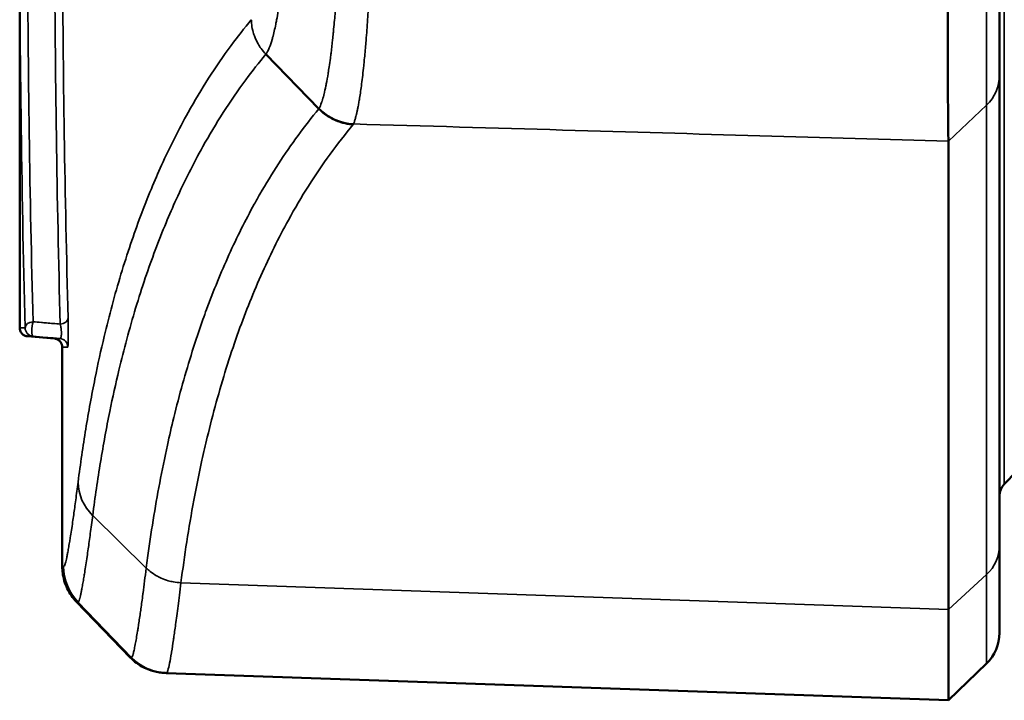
# Model space of a CAD drawing. Header units: millimetres. Extents: x 38 to 2514, y 38 to 1622.
# Tile 122 of 256: x 986 to 998, y 782 to 790. Entities that reach past the tile are written whole.
import ezdxf

# ---------------------------------------------------------------- set-up
doc = ezdxf.new("R2010")
doc.units = ezdxf.units.MM
doc.header["$LTSCALE"] = 7.692308
doc.layers.add('Visible (ISO)', color=7, linetype='Continuous', lineweight=50)
doc.layers.add('Visible Narrow (ISO)', color=7, linetype='Continuous', lineweight=35)

msp = doc.modelspace()

# ---------------------------------------------------------------- linework, layer by layer
at = {"layer": 'Visible (ISO)'}
for p, q in [((997.6154, 791.2243), (997.6154, 789.0546)), ((986.1154, 786.0874), (986.1154, 791.0813)), ((989.6279, 788.6575), (989.0052, 789.2988)), ((997.6154, 789.0546), (997.6154, 783.5303)), ((997.0158, 788.2766), (997.0158, 782.7813)), ((986.5239, 785.96), (986.2065, 785.9878)), ((986.6154, 783.2849), (986.6154, 785.8604)), ((998.0589, 784.652), (997.6715, 784.2508)), ((987.4121, 782.2175), (986.7838, 782.8682)), ((997.4627, 782.1453), (997.0158, 781.7137)), ((987.8228, 782.0347), (987.8388, 782.0341)), ((997.0158, 781.7137), (987.8388, 782.0341))]:
    msp.add_line(p, q, dxfattribs=at)
for centre, radius, start, end in [((997.8154, 784.1119), 0.2, 136, 180), ((997.1154, 782.505), 0.5, 314, 0)]:
    msp.add_arc(centre, radius, start, end, dxfattribs=at)
for points, knots in [([(997.0158, 791.2244), (997.0149, 790.9749), (997.0133, 790.7264), (997.0111, 790.2285), (997.0105, 789.9821), (997.0098, 789.5949), (997.0097, 789.4462), (997.0097, 789.169), (997.0098, 789.0411), (997.0105, 788.7558), (997.0111, 788.6137), (997.0133, 788.3981), (997.0149, 788.3221), (997.0158, 788.2766)], [0.000001, 0.000001, 0.000001, 0.000001, 0.07485014, 0.07485014, 0.15412675, 0.15412675, 0.20817444, 0.20817444, 0.26222314, 0.26222314, 0.34150081, 0.34150081, 0.41634888, 0.41634888, 0.41634888, 0.41634888]), ([(989.6279, 788.6575), (989.6494, 788.6355), (989.6725, 788.6151), (989.6971, 788.5967), (989.7128, 788.5849), (989.729, 788.5739), (989.7458, 788.5636), (989.7673, 788.5505), (989.7897, 788.5386), (989.8127, 788.5281), (989.8358, 788.5177), (989.8594, 788.5087), (989.8834, 788.5012), (989.9168, 788.4907), (989.951, 788.4832), (989.9853, 788.4787), (990.0003, 788.4767), (990.0153, 788.4753), (990.0303, 788.4744)], [0, 0, 0, 0, 0.203506, 0.203506, 0.203506, 0.33333333, 0.33333333, 0.33333333, 0.5, 0.5, 0.5, 0.66666667, 0.66666667, 0.66666667, 0.89899903, 0.89899903, 0.89899903, 1, 1, 1, 1]), ([(986.2065, 785.9878), (986.2041, 785.988), (986.2013, 785.9884), (986.1963, 785.9892), (986.1939, 785.9897), (986.1843, 785.9921), (986.1772, 785.9947), (986.1614, 786.0026), (986.1529, 786.0087), (986.1379, 786.0233), (986.1315, 786.032), (986.1217, 786.0509), (986.1183, 786.0613), (986.1158, 786.0769), (986.1154, 786.0822), (986.1154, 786.0874)], [0, 0, 0, 0, 0.000817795, 0.000817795, 0.001556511, 0.001556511, 0.003784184, 0.003784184, 0.006859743, 0.006859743, 0.010046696, 0.010046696, 0.013232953, 0.013232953, 0.014806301, 0.014806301, 0.014806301, 0.014806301]), ([(986.6154, 785.8604), (986.6154, 785.871), (986.6136, 785.8818), (986.607, 785.902), (986.6019, 785.9116), (986.5892, 785.9287), (986.5814, 785.9362), (986.564, 785.9484), (986.5542, 785.9532), (986.5408, 785.9572), (986.5375, 785.958), (986.5324, 785.959), (986.5307, 785.9593), (986.5273, 785.9597), (986.5255, 785.9599), (986.5239, 785.96)], [0, 0, 0, 0, 0.003186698, 0.003186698, 0.006373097, 0.006373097, 0.009559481, 0.009559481, 0.01274546, 0.01274546, 0.013773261, 0.013773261, 0.014297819, 0.014297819, 0.014835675, 0.014835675, 0.014835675, 0.014835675]), ([(997.6154, 783.5303), (997.6154, 783.4681), (997.6154, 783.4095), (997.6154, 783.2986), (997.6154, 783.2463), (997.6154, 783.1823), (997.6154, 783.1674), (997.6154, 783.1196), (997.6154, 783.0883), (997.6154, 783.0285), (997.6154, 783), (997.6154, 782.9455), (997.6154, 782.9196), (997.6154, 782.89), (997.6154, 782.8853), (997.6154, 782.8526), (997.6154, 782.8262), (997.6154, 782.7764), (997.6154, 782.753), (997.6154, 782.7144), (997.6154, 782.6986), (997.6154, 782.664), (997.6154, 782.6457), (997.6154, 782.6126), (997.6154, 782.5976), (997.6154, 782.573), (997.6154, 782.563), (997.6154, 782.5386), (997.6154, 782.5263), (997.6154, 782.5096), (997.6154, 782.505), (997.6154, 782.505)], [0.00000019, 0.00000019, 0.00000019, 0.00000019, 0.08553598, 0.08553598, 0.17264283, 0.17264283, 0.2, 0.2, 0.26201955, 0.26201955, 0.32467527, 0.32467527, 0.38783622, 0.38783622, 0.4, 0.4, 0.47285277, 0.47285277, 0.54517548, 0.54517548, 0.6, 0.6, 0.67189625, 0.67189625, 0.74231232, 0.74231232, 0.8, 0.8, 0.8999989, 0.8999989, 0.9999978, 0.9999978, 0.9999978, 0.9999978]), ([(986.7838, 782.8682), (986.7388, 782.9147), (986.701, 782.9694), (986.6459, 783.0854), (986.6277, 783.1482), (986.6169, 783.2357), (986.6154, 783.2603), (986.6154, 783.2849)], [0, 0, 0, 0, 0.019426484, 0.019426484, 0.038533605, 0.038533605, 0.045898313, 0.045898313, 0.045898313, 0.045898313]), ([(997.0158, 782.7813), (997.0152, 782.4284), (997.0155, 782.1612), (997.0155, 781.8035), (997.0152, 781.7137), (997.0158, 781.7137)], [0.000001, 0.000001, 0.000001, 0.000001, 0.32830478, 0.32830478, 0.65660855, 0.65660855, 0.65660855, 0.65660855]), ([(987.8228, 782.0347), (987.8003, 782.0355), (987.7778, 782.0375), (987.7337, 782.0441), (987.7119, 782.0486), (987.6493, 782.0651), (987.6091, 782.0804), (987.5125, 782.1297), (987.4579, 782.17), (987.4121, 782.2175)], [0, 0, 0, 0, 0.00674176, 0.00674176, 0.01339972, 0.01339972, 0.02615183, 0.02615183, 0.045954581, 0.045954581, 0.045954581, 0.045954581])]:
    msp.add_open_spline(points, degree=3, knots=knots, dxfattribs=at)
for points in [[(986.2065, 785.9878), (986.2065, 785.9878), (986.2065, 785.9878), (986.2065, 785.9878)], [(986.5239, 785.96), (986.5239, 785.96), (986.5239, 785.96), (986.5239, 785.96)]]:
    msp.add_open_spline(points, degree=3, dxfattribs=at)
at = {"layer": 'Visible Narrow (ISO)'}
for p, q in [((997.6715, 784.2508), (997.6715, 801.1346)), ((997.4627, 788.701), (997.0158, 788.2766)), ((997.4627, 788.701), (997.4627, 783.1899)), ((986.1893, 786.0874), (986.1158, 786.0874)), ((986.6801, 785.8604), (986.6154, 785.8604)), ((987.6005, 783.2668), (986.9719, 783.8837)), ((986.6315, 783.2849), (986.6154, 783.2849)), ((997.4627, 783.1899), (997.0158, 782.7813)), ((997.0158, 782.7813), (988.0082, 783.0939)), ((986.7999, 782.8676), (986.7838, 782.8682)), ((987.4281, 782.217), (986.7999, 782.8676)), ((987.4121, 782.2175), (987.4281, 782.217))]:
    msp.add_line(p, q, dxfattribs=at)
for centre, major_axis, ratio, start_param, end_param in [((1384.0722, 791.1904), (-397.9568, -0.2168), 0.7044493, 6.2828011, 6.3006156), ((1384.1625, 791.247), (-397.9558, -0.0505), 0.7046108, 0.0022311, 0.0179692), ((1384.4895, 791.2661), (-397.9654, -0.0107), 0.705173, 0.0025383, 0.0182636), ((1384.5692, 791.339), (-397.9538, 0.1237), 0.7053347, 0.0034008, 0.0187468), ((997.1154, 789.0546), (0.5, 0), 0.9832161, 5.4803337, 6.2831853), ((990.0542, 789.0694), (-0.5209, 0.2979), 0.978447, 1.2903458, 2.0458355), ((986.5837, 786.2009), (0.1, 0.0026), 0.7089259, 4.7628183, 6.2461247), ((986.2785, 786.0874), (-0.1, -0.0025), 0.7094704, 4.7637037, 6.2475593), ((986.2785, 786.0874), (0, -0.1), 0.9996851, 4.712389, 6.1959264), ((986.2785, 786.0874), (-0.0087, -0.0996), 0.1819574, 3.9392991, 6.280963), ((986.5801, 785.8604), (0, 0.1), 0.9996766, 4.712389, 6.1959253), ((987.4002, 784.2758), (-0.5952, 0.076), 0.9466825, 0.1340191, 0.8951057), ((997.1154, 783.5303), (0.5, 0), 0.9466694, 5.4803338, 6.2831853), ((987.2314, 783.2844), (0, -0.6), 0.9999196, 4.712389, 5.4803352)]:
    msp.add_ellipse(centre, major_axis=major_axis, ratio=ratio, start_param=start_param, end_param=end_param, dxfattribs=at)
for points, knots in [([(989.0052, 789.2988), (989.0184, 789.3168), (989.0317, 789.3418), (989.0449, 789.3744), (989.056, 789.4018), (989.0672, 789.4345), (989.0781, 789.4719), (989.0801, 789.479), (989.0822, 789.4862), (989.0842, 789.4936), (989.097, 789.54), (989.1093, 789.5927), (989.1208, 789.6497), (989.1241, 789.6663), (989.1274, 789.6834), (989.1307, 789.7007), (989.137, 789.7349), (989.1431, 789.7704), (989.149, 789.8068), (989.1503, 789.815), (989.1516, 789.8232), (989.1528, 789.8315), (989.1589, 789.8708), (989.1647, 789.9111), (989.1701, 789.9518), (989.1734, 789.9768), (989.1766, 790.002), (989.1797, 790.0273), (989.1805, 790.0335), (989.1812, 790.0397), (989.1819, 790.0458), (989.1892, 790.1063), (989.1957, 790.1673), (989.2015, 790.2282), (989.2059, 790.2733), (989.2099, 790.3184), (989.2136, 790.3633), (989.2154, 790.3851), (989.2171, 790.4068), (989.2188, 790.4285), (989.2196, 790.4402), (989.2205, 790.452), (989.2214, 790.4636), (989.225, 790.5128), (989.2282, 790.5615), (989.2311, 790.6093), (989.2314, 790.6142), (989.2317, 790.6191), (989.232, 790.6239), (989.2339, 790.6569), (989.2357, 790.6895), (989.2374, 790.7219), (989.239, 790.752), (989.2404, 790.7819), (989.2417, 790.8117), (989.243, 790.8404), (989.2442, 790.869), (989.2453, 790.8979), (989.2457, 790.9092), (989.2462, 790.9206), (989.2466, 790.9321), (989.2474, 790.954), (989.2481, 790.9762), (989.2488, 790.9986), (989.2498, 791.0284), (989.2506, 791.0588), (989.2514, 791.09), (989.2522, 791.1201), (989.2529, 791.151), (989.2535, 791.1828), (989.2536, 791.1884), (989.2537, 791.1939), (989.2538, 791.1995), (989.2546, 791.2469), (989.2552, 791.2964), (989.2556, 791.3478), (989.2558, 791.3736), (989.256, 791.3998), (989.256, 791.4264)], [0.00000001, 0.00000001, 0.00000001, 0.00000001, 0.08333333, 0.08333333, 0.08333333, 0.15340434, 0.15340434, 0.15340434, 0.16666667, 0.16666667, 0.16666667, 0.25, 0.25, 0.25, 0.2743606, 0.2743606, 0.2743606, 0.3224805, 0.3224805, 0.3224805, 0.33333333, 0.33333333, 0.33333333, 0.3849552, 0.3849552, 0.3849552, 0.41666667, 0.41666667, 0.41666667, 0.42438349, 0.42438349, 0.42438349, 0.5, 0.5, 0.5, 0.55605654, 0.55605654, 0.55605654, 0.58333333, 0.58333333, 0.58333333, 0.59810731, 0.59810731, 0.59810731, 0.66032239, 0.66032239, 0.66032239, 0.66666667, 0.66666667, 0.66666667, 0.70981356, 0.70981356, 0.70981356, 0.75, 0.75, 0.75, 0.78875601, 0.78875601, 0.78875601, 0.80402402, 0.80402402, 0.80402402, 0.83333333, 0.83333333, 0.83333333, 0.87234798, 0.87234798, 0.87234798, 0.91009729, 0.91009729, 0.91009729, 0.91666667, 0.91666667, 0.91666667, 0.97219826, 0.97219826, 0.97219826, 1, 1, 1, 1]), ([(989.886, 791.4271), (989.8858, 791.4069), (989.8855, 791.3856), (989.8853, 791.3636), (989.8851, 791.3533), (989.885, 791.3428), (989.8849, 791.3321), (989.8845, 791.304), (989.8841, 791.2748), (989.8836, 791.2443), (989.8835, 791.2386), (989.8835, 791.2328), (989.8834, 791.2269), (989.8833, 791.222), (989.8832, 791.217), (989.8831, 791.212), (989.8826, 791.1797), (989.882, 791.1462), (989.8813, 791.1111), (989.8812, 791.1034), (989.881, 791.0955), (989.8808, 791.0876), (989.8802, 791.0543), (989.8794, 791.0197), (989.8785, 790.9837), (989.8783, 790.9726), (989.878, 790.9613), (989.8777, 790.9499), (989.8768, 790.9158), (989.8759, 790.8804), (989.8748, 790.8437), (989.8744, 790.8286), (989.8739, 790.8134), (989.8734, 790.7979), (989.8723, 790.7631), (989.8711, 790.7271), (989.8698, 790.69), (989.8691, 790.6704), (989.8683, 790.6505), (989.8675, 790.6302), (989.8662, 790.595), (989.8647, 790.5588), (989.8631, 790.5216), (989.862, 790.4968), (989.8608, 790.4715), (989.8596, 790.4458), (989.858, 790.4106), (989.8562, 790.3747), (989.8543, 790.3378), (989.8527, 790.3071), (989.851, 790.2758), (989.8491, 790.244), (989.8472, 790.2096), (989.8451, 790.1745), (989.8429, 790.1387), (989.8406, 790.1017), (989.8382, 790.0639), (989.8356, 790.0254), (989.8333, 789.9924), (989.831, 789.9589), (989.8285, 789.9248), (989.8252, 789.881), (989.8218, 789.8363), (989.8181, 789.7911), (989.8156, 789.7603), (989.8129, 789.7293), (989.8101, 789.6981), (989.807, 789.6631), (989.8038, 789.6279), (989.8004, 789.5928), (989.7989, 789.5775), (989.7974, 789.5622), (989.7959, 789.5469), (989.7932, 789.5204), (989.7905, 789.494), (989.7876, 789.468), (989.7818, 789.4143), (989.7758, 789.3619), (989.7696, 789.3122), (989.7671, 789.2923), (989.7646, 789.2727), (989.762, 789.2537), (989.7572, 789.2168), (989.7522, 789.1817), (989.7473, 789.1485), (989.7454, 789.1357), (989.7435, 789.1232), (989.7416, 789.111), (989.7396, 789.0979), (989.7375, 789.0851), (989.7355, 789.0727), (989.7282, 789.0279), (989.721, 788.9875), (989.7139, 788.9511), (989.7124, 788.9435), (989.7109, 788.9361), (989.7094, 788.9288), (989.7019, 788.8918), (989.6945, 788.8593), (989.6871, 788.8298), (989.6861, 788.8259), (989.6852, 788.8221), (989.6842, 788.8183), (989.6776, 788.7928), (989.671, 788.7697), (989.6641, 788.7482), (989.6627, 788.7438), (989.6613, 788.7396), (989.6599, 788.7353), (989.6594, 788.7338), (989.6588, 788.7323), (989.6583, 788.7307), (989.6493, 788.7045), (989.6397, 788.6809), (989.6299, 788.6621)], [0.00000001, 0.00000001, 0.00000001, 0.00000001, 0.03784537, 0.03784537, 0.03784537, 0.05555556, 0.05555556, 0.05555556, 0.10228898, 0.10228898, 0.10228898, 0.11111111, 0.11111111, 0.11111111, 0.11859777, 0.11859777, 0.11859777, 0.16666667, 0.16666667, 0.16666667, 0.1773503, 0.1773503, 0.1773503, 0.22222222, 0.22222222, 0.22222222, 0.23611895, 0.23611895, 0.23611895, 0.27777778, 0.27777778, 0.27777778, 0.29487816, 0.29487816, 0.29487816, 0.33333333, 0.33333333, 0.33333333, 0.3536382, 0.3536382, 0.3536382, 0.38888889, 0.38888889, 0.38888889, 0.41238872, 0.41238872, 0.41238872, 0.44444444, 0.44444444, 0.44444444, 0.47116729, 0.47116729, 0.47116729, 0.5, 0.5, 0.5, 0.52989503, 0.52989503, 0.52989503, 0.55555556, 0.55555556, 0.55555556, 0.58859113, 0.58859113, 0.58859113, 0.61111111, 0.61111111, 0.61111111, 0.63636584, 0.63636584, 0.63636584, 0.64741988, 0.64741988, 0.64741988, 0.66666667, 0.66666667, 0.66666667, 0.70631048, 0.70631048, 0.70631048, 0.72222222, 0.72222222, 0.72222222, 0.75308365, 0.75308365, 0.75308365, 0.7650007, 0.7650007, 0.7650007, 0.77777778, 0.77777778, 0.77777778, 0.82374247, 0.82374247, 0.82374247, 0.83333333, 0.83333333, 0.83333333, 0.88238964, 0.88238964, 0.88238964, 0.88888889, 0.88888889, 0.88888889, 0.93240285, 0.93240285, 0.93240285, 0.94120561, 0.94120561, 0.94120561, 0.94444444, 0.94444444, 0.94444444, 1, 1, 1, 1]), ([(990.2625, 791.4204), (990.262, 791.3861), (990.2615, 791.3498), (990.2604, 791.2797), (990.2598, 791.2464), (990.2591, 791.2051), (990.259, 791.1985), (990.2582, 791.1542), (990.2575, 791.1147), (990.2565, 791.0686), (990.2564, 791.0639), (990.2555, 791.0207), (990.2546, 790.9806), (990.2534, 790.9299), (990.2532, 790.9211), (990.252, 790.8727), (990.2509, 790.8316), (990.2493, 790.776), (990.2489, 790.7629), (990.2473, 790.709), (990.246, 790.667), (990.2439, 790.606), (990.2433, 790.5882), (990.2412, 790.5289), (990.2396, 790.4863), (990.237, 790.4196), (990.236, 790.3965), (990.2332, 790.329), (990.2312, 790.2838), (990.2278, 790.2111), (990.2265, 790.1844), (990.2232, 790.1172), (990.221, 790.0761), (990.2168, 789.9982), (990.2148, 789.9616), (990.2102, 789.8824), (990.2076, 789.8398), (990.2022, 789.7563), (990.1995, 789.7157), (990.1938, 789.634), (990.1909, 789.593), (990.1847, 789.5117), (990.1815, 789.4715), (990.1777, 789.4258), (990.1772, 789.4202), (990.1741, 789.3835), (990.1714, 789.3527), (990.1659, 789.2921), (990.1631, 789.2623), (990.158, 789.21), (990.1557, 789.1873), (990.1494, 789.1261), (990.1453, 789.0887), (990.1372, 789.0176), (990.1331, 788.9839), (990.1249, 788.9201), (990.1208, 788.89), (990.1128, 788.8336), (990.1088, 788.8073), (990.1017, 788.7627), (990.0985, 788.7438), (990.0921, 788.7077), (990.0889, 788.6905), (990.0844, 788.6676), (990.0831, 788.6612), (990.0791, 788.6415), (990.0763, 788.6287), (990.0708, 788.6042), (990.068, 788.5925), (990.063, 788.5725), (990.0608, 788.5641), (990.0545, 788.5412), (990.0503, 788.5273), (990.0421, 788.5025), (990.038, 788.4915), (990.0337, 788.4811), (990.0335, 788.4805), (990.0332, 788.4799)], [0, 0, 0, 0, 0.0588235, 0.0588235, 0.1083999, 0.1083999, 0.1176471, 0.1176471, 0.1705182, 0.1705182, 0.1764706, 0.1764706, 0.2250984, 0.2250984, 0.2352941, 0.2352941, 0.2803713, 0.2803713, 0.2941176, 0.2941176, 0.3360367, 0.3360367, 0.3529412, 0.3529412, 0.3916477, 0.3916477, 0.4117647, 0.4117647, 0.449328, 0.449328, 0.4705882, 0.4705882, 0.5022317, 0.5022317, 0.5294118, 0.5294118, 0.5599825, 0.5599825, 0.5882353, 0.5882353, 0.6160543, 0.6160543, 0.6432237, 0.6432237, 0.6470588, 0.6470588, 0.6681626, 0.6681626, 0.6891754, 0.6891754, 0.7058824, 0.7058824, 0.7352941, 0.7352941, 0.7647059, 0.7647059, 0.7941176, 0.7941176, 0.8235294, 0.8235294, 0.8476823, 0.8476823, 0.8724151, 0.8724151, 0.8823529, 0.8823529, 0.9036726, 0.9036726, 0.9247895, 0.9247895, 0.9411765, 0.9411765, 0.9705882, 0.9705882, 0.9983555, 0.9983555, 1, 1, 1, 1]), ([(997.4627, 791.2245), (997.4627, 791.2244), (997.4627, 791.2244), (997.4626, 791.1768), (997.4625, 791.1275), (997.4624, 791.0484), (997.4623, 791.0196), (997.4622, 790.9524), (997.4621, 790.9137), (997.462, 790.8358), (997.4619, 790.7967), (997.4619, 790.7498), (997.4618, 790.743), (997.4618, 790.7033), (997.4618, 790.6698), (997.4616, 790.5905), (997.4616, 790.5443), (997.4615, 790.4845), (997.4615, 790.4715), (997.4613, 790.4009), (997.4613, 790.3427), (997.4612, 790.2456), (997.4611, 790.2069), (997.4611, 790.1383), (997.4611, 790.1085), (997.461, 790.0254), (997.461, 789.9722), (997.4609, 789.9044), (997.4609, 789.8894), (997.4609, 789.8203), (997.4608, 789.7666), (997.4608, 789.6721), (997.4608, 789.6309), (997.4608, 789.5879), (997.4608, 789.5853), (997.4608, 789.5437), (997.4608, 789.5054), (997.4608, 789.4308), (997.4609, 789.3944), (997.4609, 789.3494), (997.4609, 789.3398), (997.4609, 789.2961), (997.461, 789.2633), (997.461, 789.2121), (997.461, 789.1929), (997.4611, 789.1521), (997.4611, 789.1306), (997.4611, 789.0856), (997.4612, 789.0624), (997.4613, 789.0177), (997.4613, 788.9963), (997.4614, 788.9624), (997.4615, 788.9494), (997.4615, 788.9196), (997.4616, 788.9031), (997.4617, 788.8716), (997.4617, 788.8565), (997.4618, 788.8276), (997.4619, 788.8137), (997.4621, 788.7826), (997.4622, 788.7659), (997.4624, 788.7356), (997.4625, 788.722), (997.4627, 788.707), (997.4627, 788.7039), (997.4627, 788.701)], [0, 0, 0, 0, 0.00000948, 0.00000948, 0.05825614, 0.05825614, 0.09090909, 0.09090909, 0.13349528, 0.13349528, 0.17483749, 0.17483749, 0.18181818, 0.18181818, 0.21544747, 0.21544747, 0.26027921, 0.26027921, 0.27272727, 0.27272727, 0.32761097, 0.32761097, 0.36363636, 0.36363636, 0.39128564, 0.39128564, 0.44060092, 0.44060092, 0.45454545, 0.45454545, 0.50534632, 0.50534632, 0.54545455, 0.54545455, 0.54803089, 0.54803089, 0.58680546, 0.58680546, 0.62560828, 0.62560828, 0.63636364, 0.63636364, 0.67466641, 0.67466641, 0.69861284, 0.69861284, 0.72727273, 0.72727273, 0.76128482, 0.76128482, 0.79567945, 0.79567945, 0.81818182, 0.81818182, 0.84880526, 0.84880526, 0.87894809, 0.87894809, 0.90909091, 0.90909091, 0.94940492, 0.94940492, 0.98919134, 0.98919134, 0.99999643, 0.99999643, 0.99999643, 0.99999643]), ([(986.8008, 784.2758), (986.8281, 784.4894), (986.8583, 784.6967), (986.8911, 784.8977), (986.9244, 785.1014), (986.9603, 785.2987), (986.9988, 785.4894), (987.0332, 785.6599), (987.0695, 785.8252), (987.1077, 785.9854), (987.1372, 786.1093), (987.1678, 786.2301), (987.1995, 786.3482), (987.2331, 786.4735), (987.2679, 786.5957), (987.304, 786.7152), (987.3403, 786.8355), (987.3779, 786.9531), (987.4168, 787.0683), (987.4544, 787.1799), (987.4934, 787.2893), (987.5336, 787.3967), (987.5746, 787.5062), (987.617, 787.6137), (987.6609, 787.7194), (987.6994, 787.8123), (987.7392, 787.9038), (987.7801, 787.9942), (987.8284, 788.1008), (987.8785, 788.2057), (987.9305, 788.3092), (987.9826, 788.4126), (988.0366, 788.5147), (988.0927, 788.6155), (988.1686, 788.7514), (988.2484, 788.8852), (988.3323, 789.0163), (988.4163, 789.1474), (988.5043, 789.2757), (988.5966, 789.4008), (988.6728, 789.5041), (988.7519, 789.6052), (988.8339, 789.7039)], [0.00000004, 0.00000004, 0.00000004, 0.00000004, 0.08561852, 0.08561852, 0.08561852, 0.17242137, 0.17242137, 0.17242137, 0.25, 0.25, 0.25, 0.31003485, 0.31003485, 0.31003485, 0.37373808, 0.37373808, 0.37373808, 0.4378779, 0.4378779, 0.4378779, 0.5, 0.5, 0.5, 0.56329696, 0.56329696, 0.56329696, 0.61889103, 0.61889103, 0.61889103, 0.68444552, 0.68444552, 0.68444552, 0.75, 0.75, 0.75, 0.83845996, 0.83845996, 0.83845996, 0.92691991, 0.92691991, 0.92691991, 1, 1, 1, 1]), ([(989.0052, 789.2988), (988.9848, 789.3197), (988.9659, 789.3423), (988.9364, 789.383), (988.925, 789.4006), (988.8992, 789.4455), (988.8858, 789.4732), (988.8676, 789.5198), (988.8614, 789.5381), (988.8482, 789.585), (988.8423, 789.6139), (988.8359, 789.6632), (988.8344, 789.6836), (988.8339, 789.7039)], [0, 0, 0, 0, 0.19414994, 0.19414994, 0.33333333, 0.33333333, 0.53796707, 0.53796707, 0.66666667, 0.66666667, 0.86349978, 0.86349978, 1, 1, 1, 1]), ([(986.9719, 783.8837), (986.9996, 784.0987), (987.0302, 784.3073), (987.0635, 784.5094), (987.0972, 784.7142), (987.1336, 784.9124), (987.1726, 785.104), (987.2065, 785.2708), (987.2422, 785.4326), (987.2797, 785.5895), (987.3092, 785.7133), (987.3399, 785.8339), (987.3716, 785.9518), (987.4053, 786.0771), (987.4403, 786.1993), (987.4765, 786.3188), (987.5129, 786.4391), (987.5506, 786.5567), (987.5897, 786.6719), (987.6272, 786.7826), (987.6659, 786.8912), (987.706, 786.9978), (987.7471, 787.1072), (987.7895, 787.2146), (987.8335, 787.3203), (987.872, 787.4128), (987.9116, 787.5041), (987.9525, 787.5941), (988.0008, 787.7004), (988.0508, 787.805), (988.1028, 787.9082), (988.1548, 788.0113), (988.2088, 788.1131), (988.265, 788.2136), (988.3409, 788.3493), (988.4207, 788.4828), (988.5046, 788.6136), (988.5885, 788.7443), (988.6765, 788.8724), (988.7687, 788.9971), (988.8447, 789.1), (988.9235, 789.2006), (989.0052, 789.2988)], [0.00000123, 0.00000123, 0.00000123, 0.00000123, 0.08635098, 0.08635098, 0.08635098, 0.17384532, 0.17384532, 0.17384532, 0.25, 0.25, 0.25, 0.31007934, 0.31007934, 0.31007934, 0.37392606, 0.37392606, 0.37392606, 0.43820942, 0.43820942, 0.43820942, 0.5, 0.5, 0.5, 0.56339694, 0.56339694, 0.56339694, 0.61893438, 0.61893438, 0.61893438, 0.68446719, 0.68446719, 0.68446719, 0.75, 0.75, 0.75, 0.83851556, 0.83851556, 0.83851556, 0.92703112, 0.92703112, 0.92703112, 1, 1, 1, 1]), ([(989.6279, 788.6575), (989.5437, 788.5565), (989.4619, 788.4522), (989.3032, 788.2368), (989.2262, 788.1258), (989.0772, 787.8967), (989.0051, 787.7787), (988.9129, 787.6178), (988.8908, 787.5786), (988.8168, 787.444), (988.7658, 787.3467), (988.6666, 787.1482), (988.6184, 787.0469), (988.5249, 786.8404), (988.4796, 786.7353), (988.3919, 786.5212), (988.3496, 786.4123), (988.2944, 786.2629), (988.2802, 786.2234), (988.2224, 786.0608), (988.1808, 785.9364), (988.1013, 785.6843), (988.0635, 785.5565), (987.9911, 785.2968), (987.9566, 785.1647), (987.8977, 784.9245), (987.8725, 784.8162), (987.8161, 784.5606), (987.7862, 784.4136), (987.7306, 784.1197), (987.705, 783.9728), (987.6576, 783.6784), (987.6359, 783.531), (987.6108, 783.3455), (987.6056, 783.3061), (987.6005, 783.2668)], [0, 0, 0, 0, 0.07553465, 0.07553465, 0.15095912, 0.15095912, 0.226068, 0.226068, 0.25, 0.25, 0.3072403, 0.3072403, 0.36443987, 0.36443987, 0.42174722, 0.42174722, 0.47941821, 0.47941821, 0.5, 0.5, 0.56396627, 0.56396627, 0.62873841, 0.62873841, 0.69529295, 0.69529295, 0.75, 0.75, 0.82508754, 0.82508754, 0.90123403, 0.90123403, 0.97895522, 0.97895522, 1, 1, 1, 1]), ([(989.6299, 788.6621), (989.6296, 788.6614), (989.6292, 788.6607), (989.6285, 788.6591), (989.6283, 788.6583), (989.6279, 788.6575)], [0.00002591, 0.00002591, 0.00002591, 0.00002591, 0.5, 0.5, 1, 1, 1, 1]), ([(990.0332, 788.4799), (990.0327, 788.479), (990.0322, 788.4781), (990.0312, 788.4763), (990.0307, 788.4754), (990.0303, 788.4744)], [0, 0, 0, 0, 0.5, 0.5, 1, 1, 1, 1]), ([(997.0158, 788.2766), (996.2942, 788.2976), (995.5548, 788.3192), (994.8014, 788.3411), (994.048, 788.363), (993.2808, 788.3854), (992.4874, 788.4085), (991.6941, 788.4316), (990.8747, 788.4554), (990.0332, 788.4799)], [0, 0, 0, 0, 0.3333333, 0.3333333, 0.3333333, 0.6666667, 0.6666667, 0.6666667, 1, 1, 1, 1]), ([(990.0303, 788.4744), (989.9365, 788.3619), (989.8457, 788.2454), (989.6707, 788.0044), (989.5863, 787.88), (989.4234, 787.6225), (989.3449, 787.4894), (989.2119, 787.2475), (989.1562, 787.1405), (989.0483, 786.9218), (988.996, 786.8101), (988.8949, 786.5818), (988.8461, 786.4653), (988.7542, 786.2333), (988.711, 786.118), (988.6242, 785.8732), (988.5811, 785.7434), (988.4989, 785.4802), (988.4598, 785.3469), (988.3853, 785.076), (988.35, 784.9384), (988.2953, 784.7112), (988.2747, 784.6215), (988.2205, 784.375), (988.1889, 784.219), (988.1293, 783.8996), (988.1015, 783.7364), (988.0512, 783.4128), (988.0286, 783.2526), (988.0082, 783.0939)], [0, 0, 0, 0, 0.08355766, 0.08355766, 0.16682765, 0.16682765, 0.25, 0.25, 0.31294731, 0.31294731, 0.37590058, 0.37590058, 0.43916273, 0.43916273, 0.5, 0.5, 0.56702636, 0.56702636, 0.63486241, 0.63486241, 0.70446145, 0.70446145, 0.75, 0.75, 0.8299728, 0.8299728, 0.9149864, 0.9149864, 1, 1, 1, 1]), ([(986.2716, 786.1581), (986.3041, 786.1553), (986.3371, 786.1524), (986.3704, 786.1495), (986.3895, 786.1478), (986.4088, 786.1461), (986.4282, 786.1445), (986.4813, 786.1398), (986.5355, 786.1351), (986.5906, 786.1303)], [0, 0, 0, 0, 0.3178345, 0.3178345, 0.3178345, 0.5, 0.5, 0.5, 1, 1, 1, 1]), ([(986.5888, 785.96), (986.5901, 785.9599), (986.5915, 785.9603), (986.5931, 785.9615), (986.5933, 785.9617), (986.5946, 785.963), (986.5956, 785.9643), (986.5971, 785.967), (986.5976, 785.9681), (986.5988, 785.9711), (986.5995, 785.9731), (986.6007, 785.9775), (986.6012, 785.9799), (986.6024, 785.9858), (986.6029, 785.9894), (986.6036, 785.9953), (986.6038, 785.9974), (986.604, 786.0001), (986.6041, 786.0006), (986.6044, 786.0044), (986.6046, 786.0078), (986.6048, 786.0133), (986.6049, 786.0156), (986.605, 786.0218), (986.605, 786.0257), (986.6049, 786.0316), (986.6048, 786.0336), (986.6046, 786.0398), (986.6045, 786.0439), (986.6041, 786.0494), (986.604, 786.0508), (986.6036, 786.0567), (986.6032, 786.0611), (986.6027, 786.0663), (986.6026, 786.0672), (986.602, 786.0727), (986.6015, 786.0773), (986.6007, 786.0824), (986.6007, 786.0829), (986.5999, 786.0881), (986.5992, 786.0927), (986.5983, 786.0979), (986.5982, 786.0984), (986.5974, 786.1026), (986.5966, 786.1065), (986.5955, 786.1117), (986.5952, 786.1131), (986.5939, 786.1185), (986.5928, 786.1226), (986.5913, 786.1279), (986.591, 786.1291), (986.5906, 786.1303)], [0.00000009, 0.00000009, 0.00000009, 0.00000009, 0.06774375, 0.06774375, 0.08333333, 0.08333333, 0.13663424, 0.13663424, 0.16666667, 0.16666667, 0.20945509, 0.20945509, 0.25, 0.25, 0.30389457, 0.30389457, 0.33333333, 0.33333333, 0.3412525, 0.3412525, 0.38679979, 0.38679979, 0.41666667, 0.41666667, 0.4719404, 0.4719404, 0.5, 0.5, 0.5615477, 0.5615477, 0.58333333, 0.58333333, 0.65226917, 0.65226917, 0.66666667, 0.66666667, 0.74116233, 0.74116233, 0.75, 0.75, 0.82552643, 0.82552643, 0.83333333, 0.83333333, 0.89473442, 0.89473442, 0.91666667, 0.91666667, 0.98062373, 0.98062373, 0.99999992, 0.99999992, 0.99999992, 0.99999992]), ([(986.2065, 785.9878), (986.2065, 785.9878), (986.2072, 785.9878), (986.2087, 785.9878), (986.2093, 785.9878), (986.2099, 785.9878), (986.2107, 785.9878), (986.2139, 785.9878), (986.2189, 785.9878), (986.2258, 785.9878), (986.2326, 785.9878), (986.2413, 785.9878), (986.252, 785.9878), (986.2574, 785.9878), (986.2633, 785.9878), (986.2698, 785.9878)], [0.54559196, 0.54559196, 0.54559196, 0.54559196, 0.63303485, 0.63303485, 0.63303485, 0.66666667, 0.66666667, 0.66666667, 0.80240389, 0.80240389, 0.80240389, 0.93421379, 0.93421379, 0.93421379, 1, 1, 1, 1]), ([(986.5239, 785.96), (986.524, 785.96), (986.5247, 785.96), (986.5261, 785.96), (986.5267, 785.96), (986.5274, 785.96), (986.5283, 785.96), (986.5315, 785.96), (986.5365, 785.96), (986.5436, 785.96), (986.5505, 785.96), (986.5592, 785.96), (986.5701, 785.96), (986.5758, 785.96), (986.582, 785.96), (986.5888, 785.96)], [0.54513742, 0.54513742, 0.54513742, 0.54513742, 0.63062912, 0.63062912, 0.63062912, 0.66666667, 0.66666667, 0.66666667, 0.80137423, 0.80137423, 0.80137423, 0.93209742, 0.93209742, 0.93209742, 1, 1, 1, 1]), ([(986.6315, 783.2846), (986.6339, 783.2843), (986.6366, 783.2871), (986.6394, 783.2925), (986.6423, 783.298), (986.6455, 783.3061), (986.6487, 783.3166), (986.6497, 783.3196), (986.6507, 783.3228), (986.6517, 783.3262), (986.6541, 783.3345), (986.6566, 783.344), (986.6591, 783.3546), (986.6617, 783.3652), (986.6644, 783.377), (986.6672, 783.3899), (986.67, 783.4029), (986.6728, 783.417), (986.6758, 783.4322), (986.6763, 783.4347), (986.6768, 783.4372), (986.6773, 783.4397), (986.6808, 783.4578), (986.6844, 783.4774), (986.6882, 783.4987), (986.692, 783.5197), (986.6959, 783.5424), (986.7, 783.5669), (986.7029, 783.5846), (986.706, 783.6033), (986.7091, 783.6229), (986.7134, 783.6498), (986.7179, 783.6786), (986.7226, 783.7095), (986.7272, 783.7397), (986.732, 783.772), (986.7371, 783.8065), (986.741, 783.8336), (986.7451, 783.8622), (986.7494, 783.8923), (986.7569, 783.9459), (986.765, 784.0045), (986.7736, 784.0682), (986.7821, 784.132), (986.7912, 784.2011), (986.8008, 784.2758)], [0.00000003, 0.00000003, 0.00000003, 0.00000003, 0.08645496, 0.08645496, 0.08645496, 0.1744723, 0.1744723, 0.1744723, 0.2, 0.2, 0.2, 0.26262586, 0.26262586, 0.26262586, 0.32588485, 0.32588485, 0.32588485, 0.38963232, 0.38963232, 0.38963232, 0.4, 0.4, 0.4, 0.4737505, 0.4737505, 0.4737505, 0.54693194, 0.54693194, 0.54693194, 0.6, 0.6, 0.6, 0.67272691, 0.67272691, 0.67272691, 0.74393478, 0.74393478, 0.74393478, 0.8, 0.8, 0.8, 0.9, 0.9, 0.9, 1, 1, 1, 1]), ([(986.7999, 782.8676), (986.7999, 782.8676), (986.7999, 782.8676), (986.8023, 782.8676), (986.8049, 782.8704), (986.8107, 782.8814), (986.8138, 782.8897), (986.8181, 782.9035), (986.8192, 782.907), (986.8227, 782.9192), (986.8252, 782.9289), (986.8304, 782.9505), (986.8331, 782.9625), (986.8387, 782.9888), (986.8416, 783.0031), (986.8451, 783.0214), (986.8456, 783.0243), (986.8497, 783.0456), (986.8534, 783.0656), (986.861, 783.1087), (986.865, 783.1319), (986.8721, 783.1751), (986.8753, 783.1945), (986.8829, 783.2423), (986.8874, 783.2716), (986.8968, 783.3337), (986.9017, 783.3665), (986.9109, 783.4297), (986.9151, 783.4595), (986.9272, 783.5458), (986.9354, 783.6058), (986.9529, 783.7364), (986.9621, 783.8072), (986.9719, 783.8837)], [0.00000025, 0.00000025, 0.00000025, 0.00000025, 0.00000047, 0.00000047, 0.08583696, 0.08583696, 0.17320526, 0.17320526, 0.2, 0.2, 0.26224799, 0.26224799, 0.32512408, 0.32512408, 0.38848819, 0.38848819, 0.4, 0.4, 0.4734124, 0.4734124, 0.54626118, 0.54626118, 0.6, 0.6, 0.67221151, 0.67221151, 0.74292193, 0.74292193, 0.8, 0.8, 0.89999408, 0.89999408, 1, 1, 1, 1]), ([(987.6005, 783.2668), (987.5939, 783.2132), (987.5875, 783.1625), (987.5751, 783.0654), (987.569, 783.0193), (987.5625, 782.9696), (987.5617, 782.9633), (987.5608, 782.9571), (987.5568, 782.9267), (987.5529, 782.8978), (987.5453, 782.8419), (987.5416, 782.815), (987.5345, 782.7649), (987.5312, 782.7416), (987.5279, 782.7188), (987.5279, 782.7186), (987.524, 782.6918), (987.5203, 782.6662), (987.5129, 782.6171), (987.5094, 782.5936), (987.5034, 782.5551), (987.501, 782.5398), (987.4986, 782.5247), (987.4986, 782.5245), (987.4938, 782.495), (987.4892, 782.4671), (987.4805, 782.4161), (987.4763, 782.3928), (987.472, 782.3698), (987.4717, 782.3684), (987.4715, 782.367), (987.4669, 782.343), (987.4625, 782.3213), (987.4545, 782.2853), (987.4509, 782.2704), (987.4474, 782.258), (987.4437, 782.2447), (987.4402, 782.2343), (987.4338, 782.2205), (987.4308, 782.2169), (987.4281, 782.217), (987.4281, 782.217)], [0, 0, 0, 0, 0.0767177, 0.0767177, 0.1551425, 0.1551425, 0.1666667, 0.1666667, 0.1666667, 0.2228032, 0.2228032, 0.2797098, 0.2797098, 0.3328142, 0.3328142, 0.3333333, 0.3333333, 0.3956964, 0.3956964, 0.4571519, 0.4571519, 0.4995453, 0.4995453, 0.5, 0.5, 0.5831371, 0.5831371, 0.6615162, 0.6615162, 0.6666667, 0.6666667, 0.6666667, 0.7546371, 0.7546371, 0.8330007, 0.8333333, 0.8333333, 0.9175396, 0.9175396, 0.9997375, 1, 1, 1, 1]), ([(988.0082, 783.0939), (987.9785, 783.0951), (987.9488, 783.0983), (987.9195, 783.1037), (987.8989, 783.1075), (987.8785, 783.1123), (987.8584, 783.118), (987.8296, 783.1263), (987.8013, 783.1367), (987.7741, 783.149), (987.7554, 783.1574), (987.7372, 783.1668), (987.7196, 783.1769), (987.6939, 783.1917), (987.6695, 783.2083), (987.6464, 783.2265), (987.6304, 783.2392), (987.6151, 783.2526), (987.6005, 783.2668)], [0, 0, 0, 0, 0.19557903, 0.19557903, 0.19557903, 0.33333333, 0.33333333, 0.33333333, 0.531223, 0.531223, 0.531223, 0.66666667, 0.66666667, 0.66666667, 0.86316609, 0.86316609, 0.86316609, 1, 1, 1, 1]), ([(997.4627, 783.1899), (997.4627, 783.128), (997.4627, 783.0697), (997.4627, 782.9586), (997.4627, 782.906), (997.4627, 782.8392), (997.4627, 782.822), (997.4626, 782.7715), (997.4626, 782.7396), (997.4626, 782.6787), (997.4626, 782.6498), (997.4626, 782.5943), (997.4626, 782.5678), (997.4626, 782.5377), (997.4626, 782.5328), (997.4627, 782.4992), (997.4627, 782.4722), (997.4627, 782.4212), (997.4627, 782.3973), (997.4626, 782.3582), (997.4626, 782.3423), (997.4626, 782.3071), (997.4626, 782.2885), (997.4626, 782.2546), (997.4626, 782.2392), (997.4626, 782.2144), (997.4626, 782.2043), (997.4627, 782.179), (997.4627, 782.1662), (997.4627, 782.1497), (997.4627, 782.1454), (997.4627, 782.1453)], [0.00000121, 0.00000121, 0.00000121, 0.00000121, 0.08342029, 0.08342029, 0.16911888, 0.16911888, 0.2, 0.2, 0.26195337, 0.26195337, 0.32453196, 0.32453196, 0.38762736, 0.38762736, 0.4, 0.4, 0.4731685, 0.4731685, 0.54582337, 0.54582337, 0.6, 0.6, 0.67220461, 0.67220461, 0.74294926, 0.74294926, 0.8, 0.8, 0.90307022, 0.90307022, 1, 1, 1, 1]), ([(988.0082, 783.0939), (987.9961, 782.9929), (987.9847, 782.902), (987.9744, 782.8211), (987.964, 782.7402), (987.9545, 782.6691), (987.9456, 782.6037), (987.9378, 782.5472), (987.9305, 782.4952), (987.9233, 782.4464), (987.9222, 782.4387), (987.9211, 782.4311), (987.92, 782.4236), (987.9123, 782.3721), (987.9049, 782.3243), (987.8978, 782.2806), (987.8972, 782.2774), (987.8967, 782.2743), (987.8962, 782.2712), (987.8886, 782.2249), (987.8812, 782.1834), (987.8742, 782.1483), (987.8672, 782.1132), (987.8607, 782.0847), (987.8547, 782.0649), (987.8488, 782.045), (987.8434, 782.034), (987.8388, 782.0341)], [0, 0, 0, 0, 0.14285714, 0.14285714, 0.14285714, 0.28571429, 0.28571429, 0.28571429, 0.40914233, 0.40914233, 0.40914233, 0.42857143, 0.42857143, 0.42857143, 0.56182728, 0.56182728, 0.56182728, 0.57142857, 0.57142857, 0.57142857, 0.71428571, 0.71428571, 0.71428571, 0.85714286, 0.85714286, 0.85714286, 1, 1, 1, 1]), ([(987.8388, 782.0341), (987.8089, 782.0352), (987.7791, 782.0384), (987.7497, 782.0439), (987.7288, 782.0478), (987.7081, 782.0529), (987.6877, 782.059), (987.6589, 782.0676), (987.6307, 782.0784), (987.6036, 782.0912), (987.5844, 782.1002), (987.5658, 782.1103), (987.5477, 782.1213), (987.5222, 782.1368), (987.4978, 782.1542), (987.4749, 782.1734), (987.4585, 782.1871), (987.4429, 782.2016), (987.4281, 782.217)], [0, 0, 0, 0, 0.19470374, 0.19470374, 0.19470374, 0.33333333, 0.33333333, 0.33333333, 0.52895895, 0.52895895, 0.52895895, 0.66666667, 0.66666667, 0.66666667, 0.86122642, 0.86122642, 0.86122642, 1, 1, 1, 1])]:
    msp.add_open_spline(points, degree=3, knots=knots, dxfattribs=at)
for points in [[(986.6801, 785.8604), (986.6805, 785.8604), (986.6813, 785.864), (986.6826, 785.8818), (986.6837, 785.915), (986.6846, 785.9549), (986.685, 785.9951), (986.6853, 786.0326), (986.6853, 786.0674), (986.6852, 786.1007), (986.6849, 786.1336), (986.6844, 786.167), (986.684, 786.1899), (986.6837, 786.2009)], [(986.2698, 785.9878), (986.321, 785.9833), (986.4254, 785.9742), (986.5337, 785.9648), (986.5888, 785.96)]]:
    msp.add_open_spline(points, degree=3, dxfattribs=at)

doc.saveas('drawing.dxf')
